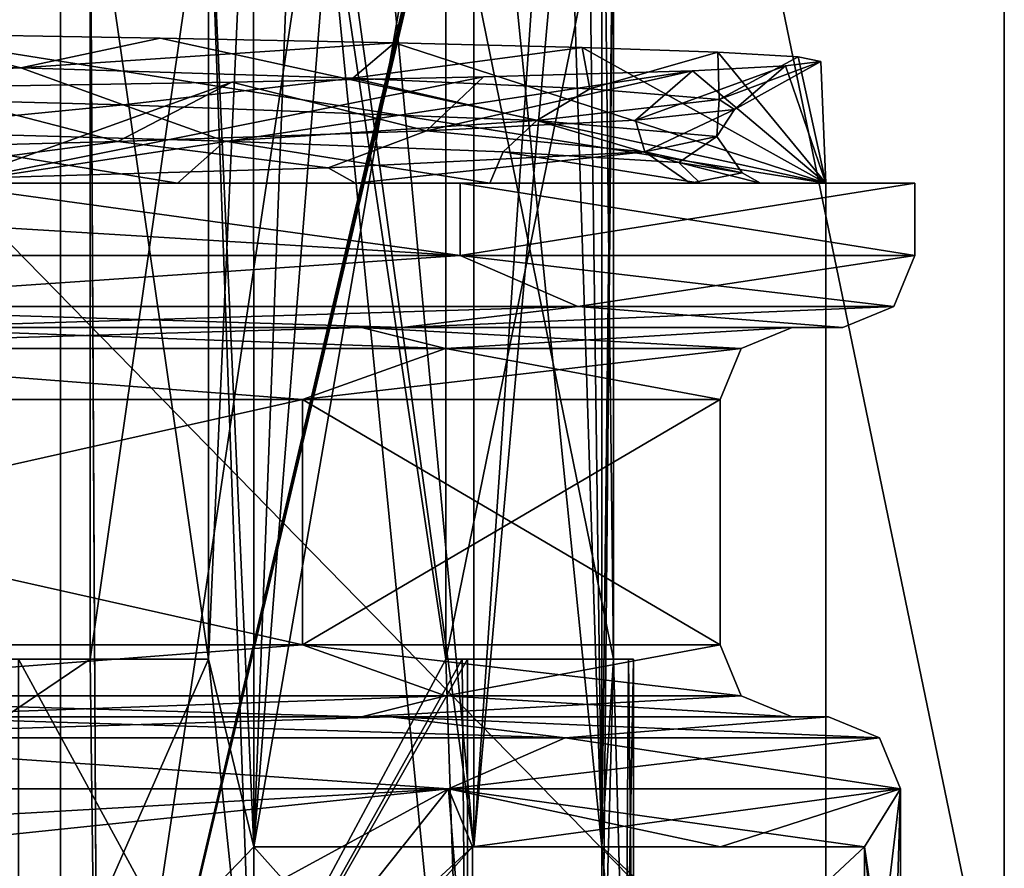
# Model space of a CAD drawing. Header units: millimetres. Extents: x -100 to 89, y -38 to 69.
# Tile 154 of 256: x -60.35 to -56.94, y -10.57 to -7.63. Entities that reach past the tile are written whole.
import ezdxf

# ---------------------------------------------------------------- set-up
doc = ezdxf.new("R2010")
doc.units = ezdxf.units.MM
doc.header["$LTSCALE"] = 65.185185
for name, color, linetype in [('1086', 7, 'CONTINUOUS'), ('1105', 7, 'CONTINUOUS'), ('1119', 7, 'CONTINUOUS'), ('1432', 7, 'CONTINUOUS'), ('1535', 7, 'CONTINUOUS'), ('1737', 7, 'CONTINUOUS'), ('1895', 7, 'CONTINUOUS'), ('2020', 7, 'CONTINUOUS'), ('2027', 7, 'CONTINUOUS'), ('2031', 7, 'CONTINUOUS'), ('2052', 7, 'CONTINUOUS'), ('2089', 7, 'CONTINUOUS'), ('2090', 7, 'CONTINUOUS'), ('2120', 7, 'CONTINUOUS'), ('2131', 7, 'CONTINUOUS'), ('2152', 7, 'CONTINUOUS'), ('2161', 7, 'CONTINUOUS'), ('2206', 7, 'CONTINUOUS'), ('2211', 7, 'CONTINUOUS'), ('2235', 7, 'CONTINUOUS'), ('2245', 7, 'CONTINUOUS'), ('2247', 7, 'CONTINUOUS'), ('2249', 7, 'CONTINUOUS'), ('2275', 7, 'CONTINUOUS'), ('2307', 7, 'CONTINUOUS'), ('2333', 7, 'CONTINUOUS'), ('2341', 7, 'CONTINUOUS'), ('2369', 7, 'CONTINUOUS'), ('2385', 7, 'CONTINUOUS'), ('2390', 7, 'CONTINUOUS'), ('2429', 7, 'CONTINUOUS'), ('2435', 7, 'CONTINUOUS'), ('2447', 7, 'CONTINUOUS'), ('2469', 7, 'CONTINUOUS'), ('2496', 7, 'CONTINUOUS'), ('2511', 7, 'CONTINUOUS'), ('809', 7, 'CONTINUOUS'), ('819', 7, 'CONTINUOUS'), ('820', 7, 'CONTINUOUS'), ('923', 7, 'CONTINUOUS'), ('968', 7, 'CONTINUOUS')]:
    doc.layers.add(name, color=color, linetype=linetype)

msp = doc.modelspace()

# ---------------------------------------------------------------- linework, layer by layer
at = {"layer": '1086', "color": 7, "linetype": 'CONTINUOUS', "true_color": 0x858787}
for points in [[(-59.5407, -10.5, 336.2228), (-58.783, -10.5, 336.7533), (-58.783, -11.35, 336.7533), (-59.5407, -10.5, 336.2228)], [(-59.5407, -10.5, 336.2228), (-58.783, -11.35, 336.7533), (-59.5407, -11.35, 336.2228), (-59.5407, -10.5, 336.2228)]]:
    msp.add_3dface(points, dxfattribs=at)
at = {"layer": '1105', "color": 7, "linetype": 'CONTINUOUS', "true_color": 0x858787}
for points in [[(-58.462, -10.1232, 327.9866), (-61.4366, -10.1232, 325.012), (-59.0668, -10.05, 327.3793), (-58.462, -10.1232, 327.9866)], [(-59.0668, -10.05, 327.3793), (-61.4366, -10.1232, 325.012), (-60.8257, -10.05, 325.6194), (-59.0668, -10.05, 327.3793)], [(-57.55, -10.05, 332.05), (-58.462, -10.1232, 327.9866), (-59.0668, -10.05, 327.3793), (-57.55, -10.05, 332.05)], [(-57.3732, -10.1232, 332.05), (-58.462, -10.1232, 327.9866), (-57.55, -10.05, 332.05), (-57.3732, -10.1232, 332.05)], [(-58.8661, -10.3, 327.2302), (-62.9661, -10.3, 324.2513), (-61.4366, -10.1232, 325.012), (-58.8661, -10.3, 327.2302)], [(-58.462, -10.1232, 327.9866), (-58.8661, -10.3, 327.2302), (-61.4366, -10.1232, 325.012), (-58.462, -10.1232, 327.9866)], [(-57.3, -10.3, 332.05), (-58.8661, -10.3, 327.2302), (-57.3732, -10.1232, 332.05), (-57.3, -10.3, 332.05)], [(-57.3732, -10.1232, 332.05), (-58.8661, -10.3, 327.2302), (-58.462, -10.1232, 327.9866), (-57.3732, -10.1232, 332.05)]]:
    msp.add_3dface(points, dxfattribs=at)
at = {"layer": '1119', "color": 7, "linetype": 'CONTINUOUS', "true_color": 0x858787}
for points in [[(-57.4246, -10.5, 333.4739), (-58.3355, -10.5, 333.3133), (-58.3355, -11.35, 333.3133), (-57.4246, -10.5, 333.4739)], [(-57.4246, -10.5, 333.4739), (-58.3355, -11.35, 333.3133), (-57.4246, -11.35, 333.4739), (-57.4246, -10.5, 333.4739)]]:
    msp.add_3dface(points, dxfattribs=at)
at = {"layer": '1432', "color": 7, "linetype": 'CONTINUOUS', "true_color": 0x858787}
for points in [[(-61.7674, -7.7636, 325.3703), (-60.8148, -7.6813, 325.7749), (-60.3482, -7.7999, 326.392), (-61.7674, -7.7636, 325.3703)], [(-60.8148, -7.6813, 325.7749), (-59.8658, -7.6969, 326.5883), (-60.3482, -7.7999, 326.392), (-60.8148, -7.6813, 325.7749)], [(-59.8658, -7.6969, 326.5883), (-59.0532, -7.7128, 327.5488), (-60.3482, -7.7999, 326.392), (-59.8658, -7.6969, 326.5883)], [(-60.3482, -7.7999, 326.392), (-59.0532, -7.7128, 327.5488), (-59.1977, -7.8355, 327.7101), (-60.3482, -7.7999, 326.392)], [(-59.0532, -7.7128, 327.5488), (-58.4033, -7.7292, 328.6269), (-59.1977, -7.8355, 327.7101), (-59.0532, -7.7128, 327.5488)], [(-59.1977, -7.8355, 327.7101), (-58.4033, -7.7292, 328.6269), (-58.3771, -7.8726, 329.2542), (-59.1977, -7.8355, 327.7101)], [(-58.4033, -7.7292, 328.6269), (-57.9333, -7.7457, 329.7945), (-58.3771, -7.8726, 329.2542), (-58.4033, -7.7292, 328.6269)], [(-58.3771, -7.8726, 329.2542), (-57.9333, -7.7457, 329.7945), (-57.9285, -7.9096, 330.943), (-58.3771, -7.8726, 329.2542)], [(-57.9333, -7.7457, 329.7945), (-57.6551, -7.7619, 331.0222), (-57.9285, -7.9096, 330.943), (-57.9333, -7.7457, 329.7945)], [(-57.6551, -7.7619, 331.0222), (-57.576, -7.7775, 332.2843), (-57.9285, -7.9096, 330.943), (-57.6551, -7.7619, 331.0222)], [(-57.9285, -7.9096, 330.943), (-57.576, -7.7775, 332.2843), (-57.8748, -7.9449, 332.6897), (-57.9285, -7.9096, 330.943)], [(-57.576, -7.7775, 332.2843), (-57.6989, -7.7934, 333.5467), (-57.8748, -7.9449, 332.6897), (-57.576, -7.7775, 332.2843)], [(-58.0208, -7.8098, 334.774), (-58.7452, -7.8317, 336.302), (-58.943, -8.0188, 335.9944), (-58.0208, -7.8098, 334.774)], [(-58.2187, -7.9815, 334.4025), (-58.0208, -7.8098, 334.774), (-58.943, -8.0188, 335.9944), (-58.2187, -7.9815, 334.4025)], [(-57.6989, -7.7934, 333.5467), (-58.0208, -7.8098, 334.774), (-58.2187, -7.9815, 334.4025), (-57.6989, -7.7934, 333.5467)], [(-57.8748, -7.9449, 332.6897), (-57.6989, -7.7934, 333.5467), (-58.2187, -7.9815, 334.4025), (-57.8748, -7.9449, 332.6897)], [(-58.7452, -7.8317, 336.302), (-59.6175, -7.85, 337.4718), (-58.943, -8.0188, 335.9944), (-58.7452, -7.8317, 336.302)], [(-60.0114, -8.0549, 337.3818), (-60.735, -7.8686, 338.4992), (-61.3669, -8.0907, 338.4897), (-60.0114, -8.0549, 337.3818)], [(-59.6175, -7.85, 337.4718), (-60.735, -7.8686, 338.4992), (-60.0114, -8.0549, 337.3818), (-59.6175, -7.85, 337.4718)], [(-58.943, -8.0188, 335.9944), (-59.6175, -7.85, 337.4718), (-60.0114, -8.0549, 337.3818), (-58.943, -8.0188, 335.9944)]]:
    msp.add_3dface(points, dxfattribs=at)
at = {"layer": '1535', "color": 7, "linetype": 'CONTINUOUS', "true_color": 0x858787}
for points in [[(-61.7674, -7.7636, 325.3703), (-60.3482, -7.7999, 326.392), (-62.0586, -7.8743, 325.2913), (-61.7674, -7.7636, 325.3703)], [(-62.0586, -7.8743, 325.2913), (-60.3482, -7.7999, 326.392), (-59.993, -7.9282, 326.8349), (-62.0586, -7.8743, 325.2913)], [(-60.3482, -7.7999, 326.392), (-59.1977, -7.8355, 327.7101), (-59.993, -7.9282, 326.8349), (-60.3482, -7.7999, 326.392)], [(-59.993, -7.9282, 326.8349), (-59.1977, -7.8355, 327.7101), (-58.5607, -7.9828, 328.9888), (-59.993, -7.9282, 326.8349)], [(-59.1977, -7.8355, 327.7101), (-58.3771, -7.8726, 329.2542), (-58.5607, -7.9828, 328.9888), (-59.1977, -7.8355, 327.7101)], [(-58.3771, -7.8726, 329.2542), (-57.9285, -7.9096, 330.943), (-58.5607, -7.9828, 328.9888), (-58.3771, -7.8726, 329.2542)], [(-58.5607, -7.9828, 328.9888), (-57.9285, -7.9096, 330.943), (-57.9362, -8.0377, 331.4902), (-58.5607, -7.9828, 328.9888)], [(-57.9285, -7.9096, 330.943), (-57.8748, -7.9449, 332.6897), (-57.9362, -8.0377, 331.4902), (-57.9285, -7.9096, 330.943)], [(-57.8748, -7.9449, 332.6897), (-58.2187, -7.9815, 334.4025), (-58.1855, -8.0911, 334.0552), (-57.8748, -7.9449, 332.6897)], [(-57.9362, -8.0377, 331.4902), (-57.8748, -7.9449, 332.6897), (-58.1855, -8.0911, 334.0552), (-57.9362, -8.0377, 331.4902)], [(-58.2187, -7.9815, 334.4025), (-58.943, -8.0188, 335.9944), (-58.1855, -8.0911, 334.0552), (-58.2187, -7.9815, 334.4025)], [(-58.943, -8.0188, 335.9944), (-60.0114, -8.0549, 337.3818), (-59.2827, -8.1467, 336.394), (-58.943, -8.0188, 335.9944)], [(-58.1855, -8.0911, 334.0552), (-58.943, -8.0188, 335.9944), (-59.2827, -8.1467, 336.394), (-58.1855, -8.0911, 334.0552)], [(-60.0114, -8.0549, 337.3818), (-61.3669, -8.0907, 338.4897), (-61.1049, -8.2, 338.2313), (-60.0114, -8.0549, 337.3818)], [(-59.2827, -8.1467, 336.394), (-60.0114, -8.0549, 337.3818), (-61.1049, -8.2, 338.2313), (-59.2827, -8.1467, 336.394)]]:
    msp.add_3dface(points, dxfattribs=at)
at = {"layer": '1737', "color": 7, "linetype": 'CONTINUOUS', "true_color": 0x858787}
for points in [[(-59.8057, -8.2, 326.5408), (-61.2337, -8.2, 325.297), (-60.9117, -8.0189, 325.9262), (-59.8057, -8.2, 326.5408)], [(-59.6415, -8.0542, 327.1275), (-59.8057, -8.2, 326.5408), (-60.9117, -8.0189, 325.9262), (-59.6415, -8.0542, 327.1275)], [(-58.7234, -8.2, 328.0713), (-59.8057, -8.2, 326.5408), (-59.6415, -8.0542, 327.1275), (-58.7234, -8.2, 328.0713)], [(-58.6763, -8.0909, 328.5874), (-58.7234, -8.2, 328.0713), (-59.6415, -8.0542, 327.1275), (-58.6763, -8.0909, 328.5874)], [(-57.9942, -8.2, 329.9869), (-58.7234, -8.2, 328.0713), (-58.6763, -8.0909, 328.5874), (-57.9942, -8.2, 329.9869)], [(-58.0685, -8.1282, 330.2263), (-57.9942, -8.2, 329.9869), (-58.6763, -8.0909, 328.5874), (-58.0685, -8.1282, 330.2263)], [(-57.785, -8.2, 331.8759), (-57.9942, -8.2, 329.9869), (-58.0685, -8.1282, 330.2263), (-57.785, -8.2, 331.8759)], [(-57.8485, -8.1642, 331.9605), (-57.785, -8.2, 331.8759), (-58.0685, -8.1282, 330.2263), (-57.8485, -8.1642, 331.9605)], [(-58.0287, -8.2, 333.7032), (-57.785, -8.2, 331.8759), (-57.8485, -8.1642, 331.9605), (-58.0287, -8.2, 333.7032)]]:
    msp.add_3dface(points, dxfattribs=at)
at = {"layer": '1895', "color": 7, "linetype": 'CONTINUOUS', "true_color": 0x858787}
for points in [[(-62.0586, -7.8743, 325.2913), (-59.993, -7.9282, 326.8349), (-60.9117, -8.0189, 325.9262), (-62.0586, -7.8743, 325.2913)], [(-59.993, -7.9282, 326.8349), (-59.6415, -8.0542, 327.1275), (-60.9117, -8.0189, 325.9262), (-59.993, -7.9282, 326.8349)], [(-59.993, -7.9282, 326.8349), (-58.5607, -7.9828, 328.9888), (-59.6415, -8.0542, 327.1275), (-59.993, -7.9282, 326.8349)], [(-58.5607, -7.9828, 328.9888), (-58.6763, -8.0909, 328.5874), (-59.6415, -8.0542, 327.1275), (-58.5607, -7.9828, 328.9888)], [(-58.5607, -7.9828, 328.9888), (-58.0685, -8.1282, 330.2263), (-58.6763, -8.0909, 328.5874), (-58.5607, -7.9828, 328.9888)], [(-58.5607, -7.9828, 328.9888), (-57.9362, -8.0377, 331.4902), (-58.0685, -8.1282, 330.2263), (-58.5607, -7.9828, 328.9888)], [(-57.9362, -8.0377, 331.4902), (-58.1855, -8.0911, 334.0552), (-57.8485, -8.1642, 331.9605), (-57.9362, -8.0377, 331.4902)], [(-57.9362, -8.0377, 331.4902), (-57.8485, -8.1642, 331.9605), (-58.0685, -8.1282, 330.2263), (-57.9362, -8.0377, 331.4902)], [(-58.1855, -8.0911, 334.0552), (-59.2827, -8.1467, 336.394), (-59.1888, -8.2, 336.2785), (-58.1855, -8.0911, 334.0552)], [(-58.0287, -8.2, 333.7032), (-58.1855, -8.0911, 334.0552), (-59.1888, -8.2, 336.2785), (-58.0287, -8.2, 333.7032)], [(-58.1855, -8.0911, 334.0552), (-58.0287, -8.2, 333.7032), (-57.8485, -8.1642, 331.9605), (-58.1855, -8.0911, 334.0552)], [(-59.2827, -8.1467, 336.394), (-61.1049, -8.2, 338.2313), (-59.1888, -8.2, 336.2785), (-59.2827, -8.1467, 336.394)]]:
    msp.add_3dface(points, dxfattribs=at)
at = {"layer": '2020', "color": 7, "linetype": 'CONTINUOUS', "true_color": 0x858787}
for points in [[(-62.9506, -8.45, 339.8962), (-58.8256, -8.45, 336.8992), (-62.9507, -8.2, 339.8962), (-62.9506, -8.45, 339.8962)], [(-62.9507, -8.2, 339.8962), (-58.8256, -8.45, 336.8992), (-58.8256, -8.2, 336.8992), (-62.9507, -8.2, 339.8962)], [(-58.8256, -8.45, 336.8992), (-57.25, -8.45, 332.05), (-58.8256, -8.2, 336.8992), (-58.8256, -8.45, 336.8992)], [(-58.8256, -8.2, 336.8992), (-57.25, -8.45, 332.05), (-57.25, -8.2, 332.05), (-58.8256, -8.2, 336.8992)]]:
    msp.add_3dface(points, dxfattribs=at)
at = {"layer": '2027', "color": 7, "linetype": 'CONTINUOUS', "true_color": 0x858787}
for points in [[(-60.1083, -9.85, 336.0274), (-59.6975, -9.85, 336.4383), (-60.7624, -9.85, 336.7876), (-60.1083, -9.85, 336.0274)], [(-60.7624, -9.85, 336.7876), (-59.6975, -9.85, 336.4383), (-60.3558, -9.85, 337.1942), (-60.7624, -9.85, 336.7876)]]:
    msp.add_3dface(points, dxfattribs=at)
at = {"layer": '2031', "color": 7, "linetype": 'CONTINUOUS', "true_color": 0x858787}
for points in [[(-58.2941, -9.85, 333.05), (-58.2941, -7, 333.05), (-58.875, -9.85, 333.05), (-58.2941, -9.85, 333.05)], [(-58.875, -9.85, 333.05), (-58.2941, -7, 333.05), (-58.875, -7, 333.05), (-58.875, -9.85, 333.05)]]:
    msp.add_3dface(points, dxfattribs=at)
at = {"layer": '2052', "color": 7, "linetype": 'CONTINUOUS', "true_color": 0x858787}
for points in [[(-59.3765, -6.1698, 328.122), (-58.7788, -10.5, 329.266), (-59.1908, -6.1, 328.4278), (-59.3765, -6.1698, 328.122)], [(-59.1908, -6.1, 328.4278), (-58.7788, -10.5, 329.266), (-58.7788, -6.1, 329.266), (-59.1908, -6.1, 328.4278)], [(-58.7788, -10.5, 329.266), (-58.3355, -10.5, 330.7867), (-58.7788, -6.1, 329.266), (-58.7788, -10.5, 329.266)], [(-58.7788, -6.1, 329.266), (-58.3355, -10.5, 330.7867), (-58.4775, -6.1, 330.15), (-58.7788, -6.1, 329.266)], [(-58.4775, -6.1, 330.15), (-58.3355, -10.5, 330.7867), (-58.3927, -6.1696, 330.4971), (-58.4775, -6.1, 330.15)], [(-59.5418, -6.3659, 327.8756), (-59.5407, -10.5, 327.8772), (-59.3765, -6.1698, 328.122), (-59.5418, -6.3659, 327.8756)], [(-59.5407, -10.5, 327.8772), (-58.7788, -10.5, 329.266), (-59.3765, -6.1698, 328.122), (-59.5407, -10.5, 327.8772)], [(-58.3927, -6.1696, 330.4971), (-58.3355, -10.5, 330.7867), (-58.3353, -6.3652, 330.7879), (-58.3927, -6.1696, 330.4971)], [(-59.5418, -6.3659, 327.8756), (-59.6975, -7, 327.6617), (-59.5407, -10.5, 327.8772), (-59.5418, -6.3659, 327.8756)], [(-58.3353, -6.3652, 330.7879), (-58.3355, -10.5, 330.7867), (-58.2941, -9.85, 331.05), (-58.3353, -6.3652, 330.7879)], [(-58.2941, -7, 331.05), (-58.3353, -6.3652, 330.7879), (-58.2941, -9.85, 331.05), (-58.2941, -7, 331.05)], [(-59.6975, -9.85, 327.6617), (-59.5407, -11.35, 327.8772), (-59.6975, -7, 327.6617), (-59.6975, -9.85, 327.6617)], [(-59.5407, -11.35, 327.8772), (-59.5407, -10.5, 327.8772), (-59.6975, -7, 327.6617), (-59.5407, -11.35, 327.8772)], [(-60.3558, -11.35, 326.9058), (-59.5407, -11.35, 327.8772), (-60.3558, -9.85, 326.9058), (-60.3558, -11.35, 326.9058)], [(-60.3558, -9.85, 326.9058), (-59.5407, -11.35, 327.8772), (-59.6975, -9.85, 327.6617), (-60.3558, -9.85, 326.9058)], [(-58.3355, -10.5, 330.7867), (-58.2527, -11.35, 331.4159), (-58.2941, -9.85, 331.05), (-58.3355, -10.5, 330.7867)], [(-58.2941, -9.85, 331.05), (-58.2527, -11.35, 331.4159), (-58.2423, -9.85, 331.5488), (-58.2941, -9.85, 331.05)], [(-58.2527, -11.35, 331.4159), (-58.225, -11.35, 332.05), (-58.2423, -9.85, 331.5488), (-58.2527, -11.35, 331.4159)], [(-58.2423, -9.85, 331.5488), (-58.225, -11.35, 332.05), (-58.225, -9.85, 332.05), (-58.2423, -9.85, 331.5488)], [(-58.3355, -11.35, 330.7867), (-58.2527, -11.35, 331.4159), (-58.3355, -10.5, 330.7867), (-58.3355, -11.35, 330.7867)]]:
    msp.add_3dface(points, dxfattribs=at)
at = {"layer": '2089', "color": 7, "linetype": 'CONTINUOUS', "true_color": 0x858787}
for points in [[(-60.1075, -6.95, 328.0737), (-60.0796, -12.1, 328.1118), (-60.1083, -9.85, 328.0726), (-60.1075, -6.95, 328.0737)], [(-60.1081, -6.975, 328.0728), (-60.1075, -6.95, 328.0737), (-60.1083, -9.85, 328.0726), (-60.1081, -6.975, 328.0728)], [(-60.0796, -12.1, 328.1118), (-60.1075, -6.95, 328.0737), (-59.31, -6.95, 329.486), (-60.0796, -12.1, 328.1118)], [(-58.8753, -6.95, 331.0486), (-60.0796, -12.1, 328.1118), (-59.31, -6.95, 329.486), (-58.8753, -6.95, 331.0486)], [(-60.0796, -12.1, 328.1118), (-58.8753, -6.95, 331.0486), (-58.8751, -6.975, 331.0497), (-60.0796, -12.1, 328.1118)], [(-60.1083, -7, 328.0726), (-60.1081, -6.975, 328.0728), (-60.1083, -9.85, 328.0726), (-60.1083, -7, 328.0726)], [(-58.875, -7, 331.05), (-60.0796, -12.1, 328.1118), (-58.8751, -6.975, 331.0497), (-58.875, -7, 331.05)], [(-58.875, -9.85, 331.05), (-60.0796, -12.1, 328.1118), (-58.875, -7, 331.05), (-58.875, -9.85, 331.05)], [(-60.0796, -12.1, 328.1118), (-63.4296, -12.1, 325.6779), (-60.1083, -9.85, 328.0726), (-60.0796, -12.1, 328.1118)], [(-60.1083, -9.85, 328.0726), (-63.4296, -12.1, 325.6779), (-60.7624, -9.85, 327.3124), (-60.1083, -9.85, 328.0726)], [(-58.8, -12.1, 332.05), (-60.0796, -12.1, 328.1118), (-58.8, -9.85, 332.05), (-58.8, -12.1, 332.05)], [(-58.8, -9.85, 332.05), (-60.0796, -12.1, 328.1118), (-58.8188, -9.85, 331.5486), (-58.8, -9.85, 332.05)], [(-58.8188, -9.85, 331.5486), (-60.0796, -12.1, 328.1118), (-58.875, -9.85, 331.05), (-58.8188, -9.85, 331.5486)]]:
    msp.add_3dface(points, dxfattribs=at)
at = {"layer": '2090', "color": 7, "linetype": 'CONTINUOUS', "true_color": 0x858787}
for points in [[(-61.6759, -8.7732, 338.6736), (-58.8764, -8.7732, 335.8741), (-60.8991, -8.7, 338.3795), (-61.6759, -8.7732, 338.6736)], [(-60.8991, -8.7, 338.3795), (-58.8764, -8.7732, 335.8741), (-59.1679, -8.7, 336.6473), (-60.8991, -8.7, 338.3795)], [(-58.8764, -8.7732, 335.8741), (-57.8518, -8.7732, 332.05), (-59.1679, -8.7, 336.6473), (-58.8764, -8.7732, 335.8741)], [(-57.8518, -8.7732, 332.05), (-57.675, -8.7, 332.05), (-59.1679, -8.7, 336.6473), (-57.8518, -8.7732, 332.05)], [(-63.1592, -8.95, 339.2543), (-59.3717, -8.95, 336.5025), (-61.6759, -8.7732, 338.6736), (-63.1592, -8.95, 339.2543)], [(-61.6759, -8.7732, 338.6736), (-59.3717, -8.95, 336.5025), (-58.8764, -8.7732, 335.8741), (-61.6759, -8.7732, 338.6736)], [(-59.3717, -8.95, 336.5025), (-57.925, -8.95, 332.05), (-58.8764, -8.7732, 335.8741), (-59.3717, -8.95, 336.5025)], [(-58.8764, -8.7732, 335.8741), (-57.925, -8.95, 332.05), (-57.8518, -8.7732, 332.05), (-58.8764, -8.7732, 335.8741)]]:
    msp.add_3dface(points, dxfattribs=at)
at = {"layer": '2120', "color": 7, "linetype": 'CONTINUOUS', "true_color": 0x858787}
for points in [[(-63.1592, -9.8, 339.2543), (-59.3717, -9.8, 336.5025), (-63.1592, -8.95, 339.2543), (-63.1592, -9.8, 339.2543)], [(-59.3717, -9.8, 336.5025), (-59.3717, -8.95, 336.5025), (-63.1592, -8.95, 339.2543), (-59.3717, -9.8, 336.5025)], [(-59.3717, -9.8, 336.5025), (-57.925, -9.8, 332.05), (-59.3717, -8.95, 336.5025), (-59.3717, -9.8, 336.5025)], [(-57.925, -9.8, 332.05), (-57.925, -8.95, 332.05), (-59.3717, -8.95, 336.5025), (-57.925, -9.8, 332.05)]]:
    msp.add_3dface(points, dxfattribs=at)
at = {"layer": '2131', "color": 7, "linetype": 'CONTINUOUS', "true_color": 0x858787}
for points in [[(-59.5407, -10.5, 327.8772), (-59.5407, -11.35, 327.8772), (-58.783, -10.5, 327.3467), (-59.5407, -10.5, 327.8772)], [(-58.783, -10.5, 327.3467), (-59.5407, -11.35, 327.8772), (-58.783, -11.35, 327.3467), (-58.783, -10.5, 327.3467)]]:
    msp.add_3dface(points, dxfattribs=at)
at = {"layer": '2152', "color": 7, "linetype": 'CONTINUOUS', "true_color": 0x858787}
for points in [[(-62.9506, -8.45, 324.2038), (-58.8256, -8.45, 327.2008), (-61.4116, -8.6268, 324.9687), (-62.9506, -8.45, 324.2038)], [(-61.4116, -8.6268, 324.9687), (-58.8256, -8.45, 327.2008), (-58.4187, -8.6268, 327.9616), (-61.4116, -8.6268, 324.9687)], [(-58.8256, -8.45, 327.2008), (-57.25, -8.45, 332.05), (-58.4187, -8.6268, 327.9616), (-58.8256, -8.45, 327.2008)], [(-58.4187, -8.6268, 327.9616), (-57.25, -8.45, 332.05), (-57.3232, -8.6268, 332.05), (-58.4187, -8.6268, 327.9616)], [(-61.4116, -8.6268, 324.9687), (-58.4187, -8.6268, 327.9616), (-60.7962, -8.7, 325.5789), (-61.4116, -8.6268, 324.9687)], [(-60.7962, -8.7, 325.5789), (-58.4187, -8.6268, 327.9616), (-59.0263, -8.7, 327.3499), (-60.7962, -8.7, 325.5789)], [(-58.4187, -8.6268, 327.9616), (-57.3232, -8.6268, 332.05), (-59.0263, -8.7, 327.3499), (-58.4187, -8.6268, 327.9616)], [(-57.3232, -8.6268, 332.05), (-57.5, -8.7, 332.05), (-59.0263, -8.7, 327.3499), (-57.3232, -8.6268, 332.05)]]:
    msp.add_3dface(points, dxfattribs=at)
at = {"layer": '2161', "color": 7, "linetype": 'CONTINUOUS', "true_color": 0x858787}
for points in [[(-59.3717, -9.8, 327.5975), (-61.6759, -9.9768, 325.4264), (-63.1592, -9.8, 324.8457), (-59.3717, -9.8, 327.5975)], [(-58.8764, -9.9768, 328.2259), (-61.6759, -9.9768, 325.4264), (-59.3717, -9.8, 327.5975), (-58.8764, -9.9768, 328.2259)], [(-57.925, -9.8, 332.05), (-58.8764, -9.9768, 328.2259), (-59.3717, -9.8, 327.5975), (-57.925, -9.8, 332.05)], [(-57.925, -9.8, 332.05), (-57.8518, -9.9768, 332.05), (-58.8764, -9.9768, 328.2259), (-57.925, -9.8, 332.05)], [(-58.8764, -9.9768, 328.2259), (-60.8991, -10.05, 325.7205), (-61.6759, -9.9768, 325.4264), (-58.8764, -9.9768, 328.2259)], [(-59.1679, -10.05, 327.4527), (-60.8991, -10.05, 325.7205), (-58.8764, -9.9768, 328.2259), (-59.1679, -10.05, 327.4527)], [(-57.8518, -9.9768, 332.05), (-57.675, -10.05, 332.05), (-59.1679, -10.05, 327.4527), (-57.8518, -9.9768, 332.05)], [(-57.8518, -9.9768, 332.05), (-59.1679, -10.05, 327.4527), (-58.8764, -9.9768, 328.2259), (-57.8518, -9.9768, 332.05)]]:
    msp.add_3dface(points, dxfattribs=at)
at = {"layer": '2206', "color": 7, "linetype": 'CONTINUOUS', "true_color": 0x858787}
for points in [[(-61.1049, -8.2, 338.2313), (-62.9507, -8.2, 339.8962), (-58.8256, -8.2, 336.8992), (-61.1049, -8.2, 338.2313)], [(-61.2337, -8.2, 325.297), (-59.8057, -8.2, 326.5408), (-60.6508, -8.2, 325.3756), (-61.2337, -8.2, 325.297)], [(-59.1888, -8.2, 336.2785), (-61.1049, -8.2, 338.2313), (-58.8256, -8.2, 336.8992), (-59.1888, -8.2, 336.2785)], [(-60.6508, -8.2, 325.3756), (-59.8057, -8.2, 326.5408), (-58.8256, -8.2, 327.2008), (-60.6508, -8.2, 325.3756)], [(-59.8057, -8.2, 326.5408), (-58.7234, -8.2, 328.0713), (-58.8256, -8.2, 327.2008), (-59.8057, -8.2, 326.5408)], [(-58.0287, -8.2, 333.7032), (-59.1888, -8.2, 336.2785), (-57.25, -8.2, 332.05), (-58.0287, -8.2, 333.7032)], [(-59.1888, -8.2, 336.2785), (-58.8256, -8.2, 336.8992), (-57.25, -8.2, 332.05), (-59.1888, -8.2, 336.2785)], [(-58.7234, -8.2, 328.0713), (-57.9942, -8.2, 329.9869), (-58.8256, -8.2, 327.2008), (-58.7234, -8.2, 328.0713)], [(-57.9942, -8.2, 329.9869), (-57.25, -8.2, 332.05), (-58.8256, -8.2, 327.2008), (-57.9942, -8.2, 329.9869)], [(-57.785, -8.2, 331.8759), (-58.0287, -8.2, 333.7032), (-57.25, -8.2, 332.05), (-57.785, -8.2, 331.8759)], [(-57.9942, -8.2, 329.9869), (-57.785, -8.2, 331.8759), (-57.25, -8.2, 332.05), (-57.9942, -8.2, 329.9869)]]:
    msp.add_3dface(points, dxfattribs=at)
at = {"layer": '2211', "color": 7, "linetype": 'CONTINUOUS', "true_color": 0x858787}
for points in [[(-59.6975, -9.85, 327.6617), (-59.6975, -7, 327.6617), (-60.1083, -9.85, 328.0726), (-59.6975, -9.85, 327.6617)], [(-59.6975, -7, 327.6617), (-60.1083, -7, 328.0726), (-60.1083, -9.85, 328.0726), (-59.6975, -7, 327.6617)]]:
    msp.add_3dface(points, dxfattribs=at)
at = {"layer": '2235', "color": 7, "linetype": 'CONTINUOUS', "true_color": 0x858787}
for points in [[(-58.3355, -11.35, 330.7867), (-58.3355, -10.5, 330.7867), (-57.4246, -11.35, 330.6261), (-58.3355, -11.35, 330.7867)], [(-57.4246, -11.35, 330.6261), (-58.3355, -10.5, 330.7867), (-57.4246, -10.5, 330.6261), (-57.4246, -11.35, 330.6261)]]:
    msp.add_3dface(points, dxfattribs=at)
at = {"layer": '2245', "color": 7, "linetype": 'CONTINUOUS', "true_color": 0x858787}
for points in [[(-58.8256, -8.45, 336.8992), (-62.9506, -8.45, 339.8962), (-61.4116, -8.6268, 339.1313), (-58.8256, -8.45, 336.8992)], [(-58.8256, -8.45, 336.8992), (-61.4116, -8.6268, 339.1313), (-58.4187, -8.6268, 336.1384), (-58.8256, -8.45, 336.8992)], [(-57.25, -8.45, 332.05), (-58.8256, -8.45, 336.8992), (-57.3232, -8.6268, 332.05), (-57.25, -8.45, 332.05)], [(-57.3232, -8.6268, 332.05), (-58.8256, -8.45, 336.8992), (-58.4187, -8.6268, 336.1384), (-57.3232, -8.6268, 332.05)], [(-60.7963, -8.7, 338.5211), (-59.0263, -8.7, 336.7501), (-61.4116, -8.6268, 339.1313), (-60.7963, -8.7, 338.5211)], [(-61.4116, -8.6268, 339.1313), (-59.0263, -8.7, 336.7501), (-58.4187, -8.6268, 336.1384), (-61.4116, -8.6268, 339.1313)], [(-59.0263, -8.7, 336.7501), (-57.5, -8.7, 332.05), (-58.4187, -8.6268, 336.1384), (-59.0263, -8.7, 336.7501)], [(-57.5, -8.7, 332.05), (-57.3232, -8.6268, 332.05), (-58.4187, -8.6268, 336.1384), (-57.5, -8.7, 332.05)]]:
    msp.add_3dface(points, dxfattribs=at)
at = {"layer": '2247', "color": 7, "linetype": 'CONTINUOUS', "true_color": 0x858787}
for points in [[(-59.3717, -9.8, 327.5975), (-63.1592, -9.8, 324.8457), (-59.3717, -8.95, 327.5975), (-59.3717, -9.8, 327.5975)], [(-59.3717, -8.95, 327.5975), (-63.1592, -9.8, 324.8457), (-63.1592, -8.95, 324.8457), (-59.3717, -8.95, 327.5975)], [(-57.925, -8.95, 332.05), (-57.925, -9.8, 332.05), (-59.3717, -9.8, 327.5975), (-57.925, -8.95, 332.05)], [(-57.925, -8.95, 332.05), (-59.3717, -9.8, 327.5975), (-59.3717, -8.95, 327.5975), (-57.925, -8.95, 332.05)]]:
    msp.add_3dface(points, dxfattribs=at)
at = {"layer": '2249', "color": 7, "linetype": 'CONTINUOUS', "true_color": 0x858787}
for points in [[(-59.6975, -9.85, 336.4383), (-60.1083, -9.85, 336.0274), (-60.1083, -7, 336.0274), (-59.6975, -9.85, 336.4383)], [(-59.6975, -9.85, 336.4383), (-60.1083, -7, 336.0274), (-59.6975, -7, 336.4383), (-59.6975, -9.85, 336.4383)]]:
    msp.add_3dface(points, dxfattribs=at)
at = {"layer": '2275', "color": 7, "linetype": 'CONTINUOUS', "true_color": 0x858787}
for points in [[(-60.0796, -12.1, 335.9882), (-60.1075, -6.95, 336.0263), (-60.1081, -6.975, 336.0272), (-60.0796, -12.1, 335.9882)], [(-59.31, -6.95, 334.614), (-60.1075, -6.95, 336.0263), (-60.0796, -12.1, 335.9882), (-59.31, -6.95, 334.614)], [(-58.8, -12.1, 332.05), (-59.31, -6.95, 334.614), (-60.0796, -12.1, 335.9882), (-58.8, -12.1, 332.05)], [(-59.31, -6.95, 334.614), (-58.8, -12.1, 332.05), (-58.875, -9.85, 333.05), (-59.31, -6.95, 334.614)], [(-58.8753, -6.95, 333.0514), (-59.31, -6.95, 334.614), (-58.875, -9.85, 333.05), (-58.8753, -6.95, 333.0514)], [(-58.8753, -6.95, 333.0514), (-58.875, -9.85, 333.05), (-58.8751, -6.975, 333.0503), (-58.8753, -6.95, 333.0514)], [(-60.1083, -7, 336.0274), (-60.0796, -12.1, 335.9882), (-60.1081, -6.975, 336.0272), (-60.1083, -7, 336.0274)], [(-58.875, -9.85, 333.05), (-58.875, -7, 333.05), (-58.8751, -6.975, 333.0503), (-58.875, -9.85, 333.05)], [(-60.1083, -9.85, 336.0274), (-60.0796, -12.1, 335.9882), (-60.1083, -7, 336.0274), (-60.1083, -9.85, 336.0274)], [(-61.5226, -9.85, 337.4417), (-63.4296, -12.1, 338.4221), (-60.0796, -12.1, 335.9882), (-61.5226, -9.85, 337.4417)], [(-60.7624, -9.85, 336.7876), (-61.5226, -9.85, 337.4417), (-60.0796, -12.1, 335.9882), (-60.7624, -9.85, 336.7876)], [(-60.1083, -9.85, 336.0274), (-60.7624, -9.85, 336.7876), (-60.0796, -12.1, 335.9882), (-60.1083, -9.85, 336.0274)], [(-58.875, -9.85, 333.05), (-58.8, -12.1, 332.05), (-58.8188, -9.85, 332.5514), (-58.875, -9.85, 333.05)], [(-58.8, -12.1, 332.05), (-58.8, -9.85, 332.05), (-58.8188, -9.85, 332.5514), (-58.8, -12.1, 332.05)]]:
    msp.add_3dface(points, dxfattribs=at)
at = {"layer": '2307', "color": 7, "linetype": 'CONTINUOUS', "true_color": 0x858787}
for points in [[(-62.9661, -10.3, 339.8487), (-60.7967, -10.5, 338.767), (-58.8661, -10.3, 336.8698), (-62.9661, -10.3, 339.8487)], [(-60.7967, -10.5, 338.767), (-59.7017, -11.35, 337.8483), (-58.8661, -10.3, 336.8698), (-60.7967, -10.5, 338.767)], [(-59.7017, -11.35, 337.8483), (-58.783, -11.35, 336.7533), (-58.8661, -10.3, 336.8698), (-59.7017, -11.35, 337.8483)], [(-58.783, -10.5, 336.7533), (-57.9242, -10.5, 335.188), (-58.8661, -10.3, 336.8698), (-58.783, -10.5, 336.7533)], [(-58.783, -11.35, 336.7533), (-58.783, -10.5, 336.7533), (-58.8661, -10.3, 336.8698), (-58.783, -11.35, 336.7533)], [(-57.9242, -10.5, 335.188), (-57.4246, -10.5, 333.4739), (-58.8661, -10.3, 336.8698), (-57.9242, -10.5, 335.188)], [(-57.4246, -10.5, 333.4739), (-57.3, -10.3, 332.05), (-58.8661, -10.3, 336.8698), (-57.4246, -10.5, 333.4739)], [(-57.3, -10.3, 332.05), (-57.4246, -10.5, 333.4739), (-57.3, -11.35, 332.05), (-57.3, -10.3, 332.05)], [(-60.7967, -10.5, 338.767), (-60.7967, -11.35, 338.767), (-59.7017, -11.35, 337.8483), (-60.7967, -10.5, 338.767)], [(-57.4246, -10.5, 333.4739), (-57.4246, -11.35, 333.4739), (-57.3312, -11.35, 332.7647), (-57.4246, -10.5, 333.4739)], [(-57.4246, -10.5, 333.4739), (-57.3312, -11.35, 332.7647), (-57.3, -11.35, 332.05), (-57.4246, -10.5, 333.4739)]]:
    msp.add_3dface(points, dxfattribs=at)
at = {"layer": '2333', "color": 7, "linetype": 'CONTINUOUS', "true_color": 0x858787}
for points in [[(-60.3558, -9.85, 326.9058), (-60.1083, -9.85, 328.0726), (-60.7624, -9.85, 327.3124), (-60.3558, -9.85, 326.9058)], [(-60.3558, -9.85, 326.9058), (-59.6975, -9.85, 327.6617), (-60.1083, -9.85, 328.0726), (-60.3558, -9.85, 326.9058)]]:
    msp.add_3dface(points, dxfattribs=at)
at = {"layer": '2341', "color": 7, "linetype": 'CONTINUOUS', "true_color": 0x858787}
for points in [[(-58.462, -10.1232, 336.1134), (-60.8256, -10.05, 338.4806), (-61.4366, -10.1232, 339.088), (-58.462, -10.1232, 336.1134)], [(-59.0667, -10.05, 336.7207), (-60.8256, -10.05, 338.4806), (-58.462, -10.1232, 336.1134), (-59.0667, -10.05, 336.7207)], [(-57.3732, -10.1232, 332.05), (-57.55, -10.05, 332.05), (-59.0667, -10.05, 336.7207), (-57.3732, -10.1232, 332.05)], [(-57.3732, -10.1232, 332.05), (-59.0667, -10.05, 336.7207), (-58.462, -10.1232, 336.1134), (-57.3732, -10.1232, 332.05)], [(-62.9661, -10.3, 339.8487), (-58.8661, -10.3, 336.8698), (-61.4366, -10.1232, 339.088), (-62.9661, -10.3, 339.8487)], [(-58.8661, -10.3, 336.8698), (-58.462, -10.1232, 336.1134), (-61.4366, -10.1232, 339.088), (-58.8661, -10.3, 336.8698)], [(-58.8661, -10.3, 336.8698), (-57.3, -10.3, 332.05), (-58.462, -10.1232, 336.1134), (-58.8661, -10.3, 336.8698)], [(-57.3, -10.3, 332.05), (-57.3732, -10.1232, 332.05), (-58.462, -10.1232, 336.1134), (-57.3, -10.3, 332.05)]]:
    msp.add_3dface(points, dxfattribs=at)
at = {"layer": '2369', "color": 7, "linetype": 'CONTINUOUS', "true_color": 0x858787}
for points in [[(-60.8992, -8.7, 325.7205), (-59.1679, -8.7, 327.4527), (-61.6759, -8.7732, 325.4264), (-60.8992, -8.7, 325.7205)], [(-61.6759, -8.7732, 325.4264), (-59.1679, -8.7, 327.4527), (-58.8764, -8.7732, 328.2259), (-61.6759, -8.7732, 325.4264)], [(-59.1679, -8.7, 327.4527), (-57.675, -8.7, 332.05), (-58.8764, -8.7732, 328.2259), (-59.1679, -8.7, 327.4527)], [(-57.675, -8.7, 332.05), (-57.8518, -8.7732, 332.05), (-58.8764, -8.7732, 328.2259), (-57.675, -8.7, 332.05)], [(-59.3717, -8.95, 327.5975), (-63.1592, -8.95, 324.8457), (-61.6759, -8.7732, 325.4264), (-59.3717, -8.95, 327.5975)], [(-59.3717, -8.95, 327.5975), (-61.6759, -8.7732, 325.4264), (-58.8764, -8.7732, 328.2259), (-59.3717, -8.95, 327.5975)], [(-57.8518, -8.7732, 332.05), (-57.925, -8.95, 332.05), (-59.3717, -8.95, 327.5975), (-57.8518, -8.7732, 332.05)], [(-57.8518, -8.7732, 332.05), (-59.3717, -8.95, 327.5975), (-58.8764, -8.7732, 328.2259), (-57.8518, -8.7732, 332.05)]]:
    msp.add_3dface(points, dxfattribs=at)
at = {"layer": '2385', "color": 7, "linetype": 'CONTINUOUS', "true_color": 0x858787}
for points in [[(-58.2941, -9.85, 333.05), (-58.875, -9.85, 333.05), (-58.8188, -9.85, 332.5514), (-58.2941, -9.85, 333.05)], [(-58.2941, -9.85, 331.05), (-58.2423, -9.85, 331.5488), (-58.875, -9.85, 331.05), (-58.2941, -9.85, 331.05)], [(-58.2423, -9.85, 331.5488), (-58.8188, -9.85, 331.5486), (-58.875, -9.85, 331.05), (-58.2423, -9.85, 331.5488)], [(-58.2941, -9.85, 333.05), (-58.8188, -9.85, 332.5514), (-58.2423, -9.85, 332.5512), (-58.2941, -9.85, 333.05)], [(-58.2423, -9.85, 331.5488), (-58.225, -9.85, 332.05), (-58.8188, -9.85, 331.5486), (-58.2423, -9.85, 331.5488)], [(-58.225, -9.85, 332.05), (-58.8, -9.85, 332.05), (-58.8188, -9.85, 331.5486), (-58.225, -9.85, 332.05)], [(-58.8188, -9.85, 332.5514), (-58.8, -9.85, 332.05), (-58.2423, -9.85, 332.5512), (-58.8188, -9.85, 332.5514)], [(-58.8, -9.85, 332.05), (-58.225, -9.85, 332.05), (-58.2423, -9.85, 332.5512), (-58.8, -9.85, 332.05)]]:
    msp.add_3dface(points, dxfattribs=at)
at = {"layer": '2390', "color": 7, "linetype": 'CONTINUOUS', "true_color": 0x858787}
for points in [[(-58.8256, -8.45, 327.2008), (-62.9506, -8.45, 324.2038), (-60.6508, -8.2, 325.3756), (-58.8256, -8.45, 327.2008)], [(-58.8256, -8.45, 327.2008), (-60.6508, -8.2, 325.3756), (-58.8256, -8.2, 327.2008), (-58.8256, -8.45, 327.2008)], [(-57.25, -8.2, 332.05), (-57.25, -8.45, 332.05), (-58.8256, -8.45, 327.2008), (-57.25, -8.2, 332.05)], [(-57.25, -8.2, 332.05), (-58.8256, -8.45, 327.2008), (-58.8256, -8.2, 327.2008), (-57.25, -8.2, 332.05)]]:
    msp.add_3dface(points, dxfattribs=at)
at = {"layer": '2429', "color": 7, "linetype": 'CONTINUOUS', "true_color": 0x858787}
for points in [[(-58.7788, -10.5, 329.266), (-59.5407, -10.5, 327.8772), (-57.9242, -10.5, 328.912), (-58.7788, -10.5, 329.266)], [(-59.5407, -10.5, 327.8772), (-58.783, -10.5, 327.3467), (-57.9242, -10.5, 328.912), (-59.5407, -10.5, 327.8772)], [(-58.3355, -10.5, 330.7867), (-58.7788, -10.5, 329.266), (-57.4246, -10.5, 330.6261), (-58.3355, -10.5, 330.7867)], [(-57.4246, -10.5, 330.6261), (-58.7788, -10.5, 329.266), (-57.9242, -10.5, 328.912), (-57.4246, -10.5, 330.6261)]]:
    msp.add_3dface(points, dxfattribs=at)
at = {"layer": '2435', "color": 7, "linetype": 'CONTINUOUS', "true_color": 0x858787}
for points in [[(-58.2941, -7, 331.05), (-58.2941, -9.85, 331.05), (-58.875, -7, 331.05), (-58.2941, -7, 331.05)], [(-58.2941, -9.85, 331.05), (-58.875, -9.85, 331.05), (-58.875, -7, 331.05), (-58.2941, -9.85, 331.05)]]:
    msp.add_3dface(points, dxfattribs=at)
at = {"layer": '2447', "color": 7, "linetype": 'CONTINUOUS', "true_color": 0x858787}
for points in [[(-60.7962, -8.7, 325.5789), (-59.0263, -8.7, 327.3499), (-60.8992, -8.7, 325.7205), (-60.7962, -8.7, 325.5789)], [(-59.0263, -8.7, 327.3499), (-59.1679, -8.7, 327.4527), (-60.8992, -8.7, 325.7205), (-59.0263, -8.7, 327.3499)], [(-60.8991, -8.7, 338.3795), (-59.1679, -8.7, 336.6473), (-59.0263, -8.7, 336.7501), (-60.8991, -8.7, 338.3795)], [(-60.8991, -8.7, 338.3795), (-59.0263, -8.7, 336.7501), (-60.7963, -8.7, 338.5211), (-60.8991, -8.7, 338.3795)], [(-59.1679, -8.7, 336.6473), (-57.675, -8.7, 332.05), (-59.0263, -8.7, 336.7501), (-59.1679, -8.7, 336.6473)], [(-57.5, -8.7, 332.05), (-57.675, -8.7, 332.05), (-59.1679, -8.7, 327.4527), (-57.5, -8.7, 332.05)], [(-59.0263, -8.7, 327.3499), (-57.5, -8.7, 332.05), (-59.1679, -8.7, 327.4527), (-59.0263, -8.7, 327.3499)], [(-57.675, -8.7, 332.05), (-57.5, -8.7, 332.05), (-59.0263, -8.7, 336.7501), (-57.675, -8.7, 332.05)]]:
    msp.add_3dface(points, dxfattribs=at)
at = {"layer": '2469', "color": 7, "linetype": 'CONTINUOUS', "true_color": 0x858787}
for points in [[(-59.1679, -10.05, 336.6473), (-60.8992, -10.05, 338.3795), (-59.0667, -10.05, 336.7207), (-59.1679, -10.05, 336.6473)], [(-60.8992, -10.05, 338.3795), (-60.8256, -10.05, 338.4806), (-59.0667, -10.05, 336.7207), (-60.8992, -10.05, 338.3795)], [(-59.0668, -10.05, 327.3793), (-60.8257, -10.05, 325.6194), (-60.8991, -10.05, 325.7205), (-59.0668, -10.05, 327.3793)], [(-59.0668, -10.05, 327.3793), (-60.8991, -10.05, 325.7205), (-59.1679, -10.05, 327.4527), (-59.0668, -10.05, 327.3793)], [(-57.675, -10.05, 332.05), (-59.1679, -10.05, 336.6473), (-57.55, -10.05, 332.05), (-57.675, -10.05, 332.05)], [(-57.675, -10.05, 332.05), (-59.0668, -10.05, 327.3793), (-59.1679, -10.05, 327.4527), (-57.675, -10.05, 332.05)], [(-57.55, -10.05, 332.05), (-59.1679, -10.05, 336.6473), (-59.0667, -10.05, 336.7207), (-57.55, -10.05, 332.05)], [(-57.675, -10.05, 332.05), (-57.55, -10.05, 332.05), (-59.0668, -10.05, 327.3793), (-57.675, -10.05, 332.05)]]:
    msp.add_3dface(points, dxfattribs=at)
at = {"layer": '2496', "color": 7, "linetype": 'CONTINUOUS', "true_color": 0x858787}
for points in [[(-58.7788, -10.5, 334.834), (-59.5407, -10.5, 336.2228), (-58.7788, -6.1, 334.834), (-58.7788, -10.5, 334.834)], [(-59.5407, -10.5, 336.2228), (-59.1908, -6.1, 335.6722), (-58.7788, -6.1, 334.834), (-59.5407, -10.5, 336.2228)], [(-59.1908, -6.1, 335.6722), (-59.5407, -10.5, 336.2228), (-59.3763, -6.1696, 335.9776), (-59.1908, -6.1, 335.6722)], [(-58.7788, -10.5, 334.834), (-58.7788, -6.1, 334.834), (-58.4775, -6.1, 333.95), (-58.7788, -10.5, 334.834)], [(-58.7788, -10.5, 334.834), (-58.4775, -6.1, 333.95), (-58.3926, -6.1698, 333.6024), (-58.7788, -10.5, 334.834)], [(-59.5407, -10.5, 336.2228), (-59.5414, -6.3652, 336.2238), (-59.3763, -6.1696, 335.9776), (-59.5407, -10.5, 336.2228)], [(-58.3355, -10.5, 333.3133), (-58.7788, -10.5, 334.834), (-58.3926, -6.1698, 333.6024), (-58.3355, -10.5, 333.3133)], [(-58.3355, -10.5, 333.3133), (-58.3926, -6.1698, 333.6024), (-58.3352, -6.3659, 333.3113), (-58.3355, -10.5, 333.3133)], [(-59.5407, -10.5, 336.2228), (-59.6975, -9.85, 336.4383), (-59.5414, -6.3652, 336.2238), (-59.5407, -10.5, 336.2228)], [(-59.6975, -9.85, 336.4383), (-59.6975, -7, 336.4383), (-59.5414, -6.3652, 336.2238), (-59.6975, -9.85, 336.4383)], [(-58.3352, -6.3659, 333.3113), (-58.2941, -7, 333.05), (-58.3355, -10.5, 333.3133), (-58.3352, -6.3659, 333.3113)], [(-58.3355, -11.35, 333.3133), (-58.2941, -7, 333.05), (-58.2941, -9.85, 333.05), (-58.3355, -11.35, 333.3133)], [(-58.3355, -11.35, 333.3133), (-58.3355, -10.5, 333.3133), (-58.2941, -7, 333.05), (-58.3355, -11.35, 333.3133)], [(-59.6975, -9.85, 336.4383), (-59.5407, -10.5, 336.2228), (-60.3558, -11.35, 337.1942), (-59.6975, -9.85, 336.4383)], [(-60.3558, -9.85, 337.1942), (-59.6975, -9.85, 336.4383), (-60.3558, -11.35, 337.1942), (-60.3558, -9.85, 337.1942)], [(-58.3355, -11.35, 333.3133), (-58.2941, -9.85, 333.05), (-58.2527, -11.35, 332.6841), (-58.3355, -11.35, 333.3133)], [(-58.2527, -11.35, 332.6841), (-58.2941, -9.85, 333.05), (-58.2423, -9.85, 332.5512), (-58.2527, -11.35, 332.6841)], [(-58.225, -9.85, 332.05), (-58.225, -11.35, 332.05), (-58.2527, -11.35, 332.6841), (-58.225, -9.85, 332.05)], [(-58.225, -9.85, 332.05), (-58.2527, -11.35, 332.6841), (-58.2423, -9.85, 332.5512), (-58.225, -9.85, 332.05)], [(-59.5407, -10.5, 336.2228), (-59.5407, -11.35, 336.2228), (-60.3558, -11.35, 337.1942), (-59.5407, -10.5, 336.2228)]]:
    msp.add_3dface(points, dxfattribs=at)
at = {"layer": '2511', "color": 7, "linetype": 'CONTINUOUS', "true_color": 0x858787}
for points in [[(-62.9661, -10.3, 324.2513), (-58.8661, -10.3, 327.2302), (-62.362, -10.5, 324.4742), (-62.9661, -10.3, 324.2513)], [(-58.8661, -10.3, 327.2302), (-60.7967, -10.5, 325.333), (-62.362, -10.5, 324.4742), (-58.8661, -10.3, 327.2302)], [(-60.7967, -10.5, 325.333), (-58.8661, -10.3, 327.2302), (-60.7967, -11.35, 325.333), (-60.7967, -10.5, 325.333)], [(-60.7967, -11.35, 325.333), (-58.8661, -10.3, 327.2302), (-59.7017, -11.35, 326.2517), (-60.7967, -11.35, 325.333)], [(-58.8661, -10.3, 327.2302), (-58.783, -10.5, 327.3467), (-59.7017, -11.35, 326.2517), (-58.8661, -10.3, 327.2302)], [(-58.8661, -10.3, 327.2302), (-57.3, -10.3, 332.05), (-58.783, -10.5, 327.3467), (-58.8661, -10.3, 327.2302)], [(-58.783, -10.5, 327.3467), (-57.3, -10.3, 332.05), (-57.9242, -10.5, 328.912), (-58.783, -10.5, 327.3467)], [(-57.3, -10.3, 332.05), (-57.4246, -10.5, 330.6261), (-57.9242, -10.5, 328.912), (-57.3, -10.3, 332.05)], [(-57.3, -10.3, 332.05), (-57.3312, -11.35, 331.3353), (-57.4246, -11.35, 330.6261), (-57.3, -10.3, 332.05)], [(-57.3, -10.3, 332.05), (-57.4246, -11.35, 330.6261), (-57.4246, -10.5, 330.6261), (-57.3, -10.3, 332.05)], [(-57.3, -10.3, 332.05), (-57.3, -11.35, 332.05), (-57.3312, -11.35, 331.3353), (-57.3, -10.3, 332.05)], [(-58.783, -10.5, 327.3467), (-58.783, -11.35, 327.3467), (-59.7017, -11.35, 326.2517), (-58.783, -10.5, 327.3467)]]:
    msp.add_3dface(points, dxfattribs=at)
at = {"layer": '809', "linetype": 'CONTINUOUS'}
for points in [[(-60.2099, 4.5, 339.3312), (-65.5, 4.5, 341.05), (-60.2102, -11.2997, 339.3313), (-60.2099, 4.5, 339.3312)], [(-65.5, 4.5, 341.05), (-65.5, -11.3, 341.05), (-60.2102, -11.2997, 339.3313), (-65.5, 4.5, 341.05)], [(-65.5, 4.5, 323.05), (-60.2099, 4.5, 324.7688), (-65.5, -11.3, 323.05), (-65.5, 4.5, 323.05)], [(-65.5, -11.3, 323.05), (-60.2099, 4.5, 324.7688), (-60.2109, -11.2997, 324.7681), (-65.5, -11.3, 323.05)], [(-60.2109, -11.2997, 324.7681), (-60.2099, 4.5, 324.7688), (-56.9407, -11.2997, 329.2681), (-60.2109, -11.2997, 324.7681)], [(-56.9404, -11.2997, 334.831), (-60.2099, 4.5, 339.3312), (-60.2102, -11.2997, 339.3313), (-56.9404, -11.2997, 334.831)], [(-60.2099, 4.5, 324.7688), (-56.9405, 4.5, 329.2688), (-56.9407, -11.2997, 329.2681), (-60.2099, 4.5, 324.7688)], [(-56.9405, 4.5, 334.8312), (-60.2099, 4.5, 339.3312), (-56.9404, -11.2997, 334.831), (-56.9405, 4.5, 334.8312)], [(-56.9407, -11.2997, 329.2681), (-56.9405, 4.5, 329.2688), (-56.9404, -11.2997, 334.831), (-56.9407, -11.2997, 329.2681)], [(-56.9405, 4.5, 329.2688), (-56.9405, 4.5, 334.8312), (-56.9404, -11.2997, 334.831), (-56.9405, 4.5, 329.2688)]]:
    msp.add_3dface(points, dxfattribs=at)
at = {"layer": '819', "linetype": 'CONTINUOUS'}
for points in [[(-59.8658, -7.6969, 326.5883), (-60.8148, -7.6813, 325.7749), (-57.5587, -8.2, 329.4697), (-59.8658, -7.6969, 326.5883)], [(-57.5587, -8.2, 329.4697), (-60.8148, -7.6813, 325.7749), (-60.5919, -8.2, 325.2947), (-57.5587, -8.2, 329.4697)], [(-59.0532, -7.7128, 327.5488), (-59.8658, -7.6969, 326.5883), (-57.5587, -8.2, 329.4697), (-59.0532, -7.7128, 327.5488)], [(-58.4033, -7.7292, 328.6269), (-59.0532, -7.7128, 327.5488), (-57.5587, -8.2, 329.4697), (-58.4033, -7.7292, 328.6269)], [(-57.9333, -7.7457, 329.7945), (-58.4033, -7.7292, 328.6269), (-57.5587, -8.2, 329.4697), (-57.9333, -7.7457, 329.7945)], [(-57.6551, -7.7619, 331.0222), (-57.9333, -7.7457, 329.7945), (-57.5587, -8.2, 334.6303), (-57.6551, -7.7619, 331.0222)], [(-57.5587, -8.2, 334.6303), (-57.9333, -7.7457, 329.7945), (-57.5587, -8.2, 329.4697), (-57.5587, -8.2, 334.6303)], [(-57.6989, -7.7934, 333.5467), (-57.576, -7.7775, 332.2843), (-57.5587, -8.2, 334.6303), (-57.6989, -7.7934, 333.5467)], [(-57.576, -7.7775, 332.2843), (-57.6551, -7.7619, 331.0222), (-57.5587, -8.2, 334.6303), (-57.576, -7.7775, 332.2843)], [(-58.7452, -7.8317, 336.302), (-58.0208, -7.8098, 334.774), (-60.5919, -8.2, 338.8053), (-58.7452, -7.8317, 336.302)], [(-60.5919, -8.2, 338.8053), (-58.0208, -7.8098, 334.774), (-57.5587, -8.2, 334.6303), (-60.5919, -8.2, 338.8053)], [(-58.0208, -7.8098, 334.774), (-57.6989, -7.7934, 333.5467), (-57.5587, -8.2, 334.6303), (-58.0208, -7.8098, 334.774)], [(-59.6175, -7.85, 337.4718), (-58.7452, -7.8317, 336.302), (-60.5919, -8.2, 338.8053), (-59.6175, -7.85, 337.4718)], [(-60.735, -7.8686, 338.4992), (-59.6175, -7.85, 337.4718), (-60.5919, -8.2, 338.8053), (-60.735, -7.8686, 338.4992)]]:
    msp.add_3dface(points, dxfattribs=at)
at = {"layer": '820', "linetype": 'CONTINUOUS'}
for points in [[(-60.592, -11.3, 338.8053), (-60.5919, -8.2, 338.8053), (-57.5587, -11.3, 334.6303), (-60.592, -11.3, 338.8053)], [(-57.5587, -11.3, 329.4697), (-60.5919, -8.2, 325.2947), (-60.592, -11.3, 325.2947), (-57.5587, -11.3, 329.4697)], [(-60.5919, -8.2, 338.8053), (-57.5587, -8.2, 334.6303), (-57.5587, -11.3, 334.6303), (-60.5919, -8.2, 338.8053)], [(-57.5587, -8.2, 329.4697), (-60.5919, -8.2, 325.2947), (-57.5587, -11.3, 329.4697), (-57.5587, -8.2, 329.4697)], [(-57.5587, -8.2, 334.6303), (-57.5587, -8.2, 329.4697), (-57.5587, -11.3, 334.6303), (-57.5587, -8.2, 334.6303)], [(-57.5587, -11.3, 334.6303), (-57.5587, -8.2, 329.4697), (-57.5587, -11.3, 329.4697), (-57.5587, -11.3, 334.6303)]]:
    msp.add_3dface(points, dxfattribs=at)
at = {"layer": '923', "color": 7, "linetype": 'CONTINUOUS', "true_color": 0x858787}
for points in [[(-59.3717, -9.8, 336.5025), (-63.1592, -9.8, 339.2543), (-61.6759, -9.9768, 338.6736), (-59.3717, -9.8, 336.5025)], [(-58.8764, -9.9768, 335.8741), (-59.3717, -9.8, 336.5025), (-61.6759, -9.9768, 338.6736), (-58.8764, -9.9768, 335.8741)], [(-57.925, -9.8, 332.05), (-59.3717, -9.8, 336.5025), (-57.8518, -9.9768, 332.05), (-57.925, -9.8, 332.05)], [(-57.8518, -9.9768, 332.05), (-59.3717, -9.8, 336.5025), (-58.8764, -9.9768, 335.8741), (-57.8518, -9.9768, 332.05)], [(-58.8764, -9.9768, 335.8741), (-61.6759, -9.9768, 338.6736), (-59.1679, -10.05, 336.6473), (-58.8764, -9.9768, 335.8741)], [(-59.1679, -10.05, 336.6473), (-61.6759, -9.9768, 338.6736), (-60.8992, -10.05, 338.3795), (-59.1679, -10.05, 336.6473)], [(-57.675, -10.05, 332.05), (-58.8764, -9.9768, 335.8741), (-59.1679, -10.05, 336.6473), (-57.675, -10.05, 332.05)], [(-57.8518, -9.9768, 332.05), (-58.8764, -9.9768, 335.8741), (-57.675, -10.05, 332.05), (-57.8518, -9.9768, 332.05)]]:
    msp.add_3dface(points, dxfattribs=at)
at = {"layer": '968', "color": 7, "linetype": 'CONTINUOUS', "true_color": 0x858787}
for points in [[(-58.783, -10.5, 336.7533), (-59.5407, -10.5, 336.2228), (-58.7788, -10.5, 334.834), (-58.783, -10.5, 336.7533)], [(-57.9242, -10.5, 335.188), (-58.783, -10.5, 336.7533), (-58.7788, -10.5, 334.834), (-57.9242, -10.5, 335.188)], [(-58.3355, -10.5, 333.3133), (-57.9242, -10.5, 335.188), (-58.7788, -10.5, 334.834), (-58.3355, -10.5, 333.3133)], [(-57.4246, -10.5, 333.4739), (-57.9242, -10.5, 335.188), (-58.3355, -10.5, 333.3133), (-57.4246, -10.5, 333.4739)]]:
    msp.add_3dface(points, dxfattribs=at)

doc.saveas('drawing.dxf')
